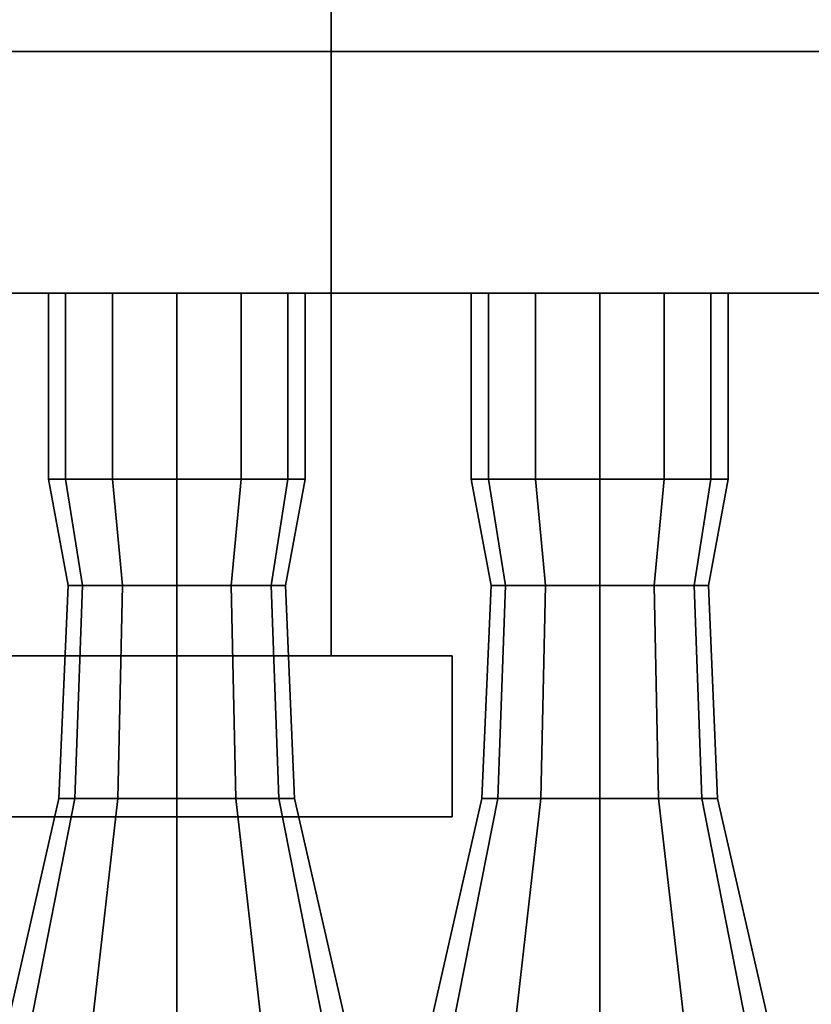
# Model space of a CAD drawing. Header units: metres. Extents: x 1.5 to 35.5, y 0 to 14.7.
# Tile 17 of 60: x 13.372 to 13.765, y 1.327 to 1.816. Entities that reach past the tile are written whole.
import ezdxf

# ---------------------------------------------------------------- set-up
doc = ezdxf.new("R2010")
doc.units = ezdxf.units.M
doc.layers.add('STUCCO', color=8, linetype='Continuous')

msp = doc.modelspace()

# ---------------------------------------------------------------- linework, layer by layer
at = {"layer": 'STUCCO'}
for points in [[(13.5267, 1.5), (13.3667, 1.5), (13.3667, 4), (13.5267, 4)], [(13.3667, 1.5), (13.5267, 1.5), (13.5267, 4), (13.3667, 4)], [(13.5267, 1.5), (13.3667, 1.5), (13.3667, 4), (13.5267, 4)], [(13.3667, 1.5), (13.5267, 1.5), (13.5267, 4), (13.3667, 4)], [(16, 1.68), (10.1, 1.68), (10.1, 1.8), (16, 1.8)], [(10.1, 1.68), (16, 1.68), (16, 1.8), (10.1, 1.8)], [(13.3948, 1.5876), (13.3863, 1.5876), (13.3863, 1.68), (13.3948, 1.68)], [(13.3863, 1.5876), (13.3948, 1.5876), (13.3948, 1.68), (13.3863, 1.68)], [(13.4181, 1.5876), (13.3948, 1.5876), (13.3948, 1.68), (13.4181, 1.68)], [(13.3948, 1.5876), (13.4181, 1.5876), (13.4181, 1.68), (13.3948, 1.68)], [(13.45, 1.5876), (13.4181, 1.5876), (13.4181, 1.68), (13.45, 1.68)], [(13.4181, 1.5876), (13.45, 1.5876), (13.45, 1.68), (13.4181, 1.68)], [(13.4819, 1.5876), (13.45, 1.5876), (13.45, 1.68), (13.4819, 1.68)], [(13.45, 1.5876), (13.4819, 1.5876), (13.4819, 1.68), (13.45, 1.68)], [(13.5052, 1.5876), (13.4819, 1.5876), (13.4819, 1.68), (13.5052, 1.68)], [(13.4819, 1.5876), (13.5052, 1.5876), (13.5052, 1.68), (13.4819, 1.68)], [(13.5137, 1.5876), (13.5052, 1.5876), (13.5052, 1.68), (13.5137, 1.68)], [(13.5052, 1.5876), (13.5137, 1.5876), (13.5137, 1.68), (13.5052, 1.68)], [(13.6048, 1.5876), (13.5962, 1.5876), (13.5962, 1.68), (13.6048, 1.68)], [(13.5962, 1.5876), (13.6048, 1.5876), (13.6048, 1.68), (13.5962, 1.68)], [(13.6281, 1.5876), (13.6048, 1.5876), (13.6048, 1.68), (13.6281, 1.68)], [(13.6048, 1.5876), (13.6281, 1.5876), (13.6281, 1.68), (13.6048, 1.68)], [(13.66, 1.5876), (13.6281, 1.5876), (13.6281, 1.68), (13.66, 1.68)], [(13.6281, 1.5876), (13.66, 1.5876), (13.66, 1.68), (13.6281, 1.68)], [(13.6919, 1.5876), (13.66, 1.5876), (13.66, 1.68), (13.6919, 1.68)], [(13.66, 1.5876), (13.6919, 1.5876), (13.6919, 1.68), (13.66, 1.68)], [(13.7152, 1.5876), (13.6919, 1.5876), (13.6919, 1.68), (13.7152, 1.68)], [(13.6919, 1.5876), (13.7152, 1.5876), (13.7152, 1.68), (13.6919, 1.68)], [(13.7238, 1.5876), (13.7152, 1.5876), (13.7152, 1.68), (13.7238, 1.68)], [(13.7152, 1.5876), (13.7238, 1.5876), (13.7238, 1.68), (13.7152, 1.68)], [(13.4032, 1.5348), (13.396, 1.5348), (13.3863, 1.5876), (13.3948, 1.5876)], [(13.396, 1.5348), (13.4032, 1.5348), (13.3948, 1.5876), (13.3863, 1.5876)], [(13.423, 1.5348), (13.4032, 1.5348), (13.3948, 1.5876), (13.4181, 1.5876)], [(13.4032, 1.5348), (13.423, 1.5348), (13.4181, 1.5876), (13.3948, 1.5876)], [(13.45, 1.5348), (13.423, 1.5348), (13.4181, 1.5876), (13.45, 1.5876)], [(13.423, 1.5348), (13.45, 1.5348), (13.45, 1.5876), (13.4181, 1.5876)], [(13.477, 1.5348), (13.45, 1.5348), (13.45, 1.5876), (13.4819, 1.5876)], [(13.45, 1.5348), (13.477, 1.5348), (13.4819, 1.5876), (13.45, 1.5876)], [(13.4968, 1.5348), (13.477, 1.5348), (13.4819, 1.5876), (13.5052, 1.5876)], [(13.477, 1.5348), (13.4968, 1.5348), (13.5052, 1.5876), (13.4819, 1.5876)], [(13.504, 1.5348), (13.4968, 1.5348), (13.5052, 1.5876), (13.5137, 1.5876)], [(13.4968, 1.5348), (13.504, 1.5348), (13.5137, 1.5876), (13.5052, 1.5876)], [(13.6132, 1.5348), (13.606, 1.5348), (13.5962, 1.5876), (13.6048, 1.5876)], [(13.606, 1.5348), (13.6132, 1.5348), (13.6048, 1.5876), (13.5962, 1.5876)], [(13.633, 1.5348), (13.6132, 1.5348), (13.6048, 1.5876), (13.6281, 1.5876)], [(13.6132, 1.5348), (13.633, 1.5348), (13.6281, 1.5876), (13.6048, 1.5876)], [(13.66, 1.5348), (13.633, 1.5348), (13.6281, 1.5876), (13.66, 1.5876)], [(13.633, 1.5348), (13.66, 1.5348), (13.66, 1.5876), (13.6281, 1.5876)], [(13.687, 1.5348), (13.66, 1.5348), (13.66, 1.5876), (13.6919, 1.5876)], [(13.66, 1.5348), (13.687, 1.5348), (13.6919, 1.5876), (13.66, 1.5876)], [(13.7068, 1.5348), (13.687, 1.5348), (13.6919, 1.5876), (13.7152, 1.5876)], [(13.687, 1.5348), (13.7068, 1.5348), (13.7152, 1.5876), (13.6919, 1.5876)], [(13.714, 1.5348), (13.7068, 1.5348), (13.7152, 1.5876), (13.7238, 1.5876)], [(13.7068, 1.5348), (13.714, 1.5348), (13.7238, 1.5876), (13.7152, 1.5876)], [(13.3993, 1.4292), (13.3915, 1.4292), (13.396, 1.5348), (13.4032, 1.5348)], [(13.3915, 1.4292), (13.3993, 1.4292), (13.4032, 1.5348), (13.396, 1.5348)], [(13.4207, 1.4292), (13.3993, 1.4292), (13.4032, 1.5348), (13.423, 1.5348)], [(13.3993, 1.4292), (13.4207, 1.4292), (13.423, 1.5348), (13.4032, 1.5348)], [(13.45, 1.4292), (13.4207, 1.4292), (13.423, 1.5348), (13.45, 1.5348)], [(13.4207, 1.4292), (13.45, 1.4292), (13.45, 1.5348), (13.423, 1.5348)], [(13.4793, 1.4292), (13.45, 1.4292), (13.45, 1.5348), (13.477, 1.5348)], [(13.45, 1.4292), (13.4793, 1.4292), (13.477, 1.5348), (13.45, 1.5348)], [(13.5007, 1.4292), (13.4793, 1.4292), (13.477, 1.5348), (13.4968, 1.5348)], [(13.4793, 1.4292), (13.5007, 1.4292), (13.4968, 1.5348), (13.477, 1.5348)], [(13.5085, 1.4292), (13.5007, 1.4292), (13.4968, 1.5348), (13.504, 1.5348)], [(13.5007, 1.4292), (13.5085, 1.4292), (13.504, 1.5348), (13.4968, 1.5348)], [(13.6093, 1.4292), (13.6015, 1.4292), (13.606, 1.5348), (13.6132, 1.5348)], [(13.6015, 1.4292), (13.6093, 1.4292), (13.6132, 1.5348), (13.606, 1.5348)], [(13.6308, 1.4292), (13.6093, 1.4292), (13.6132, 1.5348), (13.633, 1.5348)], [(13.6093, 1.4292), (13.6308, 1.4292), (13.633, 1.5348), (13.6132, 1.5348)], [(13.66, 1.4292), (13.6308, 1.4292), (13.633, 1.5348), (13.66, 1.5348)], [(13.6308, 1.4292), (13.66, 1.4292), (13.66, 1.5348), (13.633, 1.5348)], [(13.6892, 1.4292), (13.66, 1.4292), (13.66, 1.5348), (13.687, 1.5348)], [(13.66, 1.4292), (13.6892, 1.4292), (13.687, 1.5348), (13.66, 1.5348)], [(13.7107, 1.4292), (13.6892, 1.4292), (13.687, 1.5348), (13.7068, 1.5348)], [(13.6892, 1.4292), (13.7107, 1.4292), (13.7068, 1.5348), (13.687, 1.5348)], [(13.7185, 1.4292), (13.7107, 1.4292), (13.7068, 1.5348), (13.714, 1.5348)], [(13.7107, 1.4292), (13.7185, 1.4292), (13.714, 1.5348), (13.7068, 1.5348)], [(13.5867, 1.42), (11.7467, 1.42), (11.7467, 1.5), (13.5867, 1.5)], [(11.7467, 1.42), (13.5867, 1.42), (13.5867, 1.5), (11.7467, 1.5)], [(13.5867, 1.42), (11.7467, 1.42), (11.7467, 1.5), (13.5867, 1.5)], [(11.7467, 1.42), (13.5867, 1.42), (13.5867, 1.5), (11.7467, 1.5)], [(13.3773, 1.317), (13.366, 1.317), (13.3915, 1.4292), (13.3993, 1.4292)], [(13.366, 1.317), (13.3773, 1.317), (13.3993, 1.4292), (13.3915, 1.4292)], [(13.408, 1.317), (13.3773, 1.317), (13.3993, 1.4292), (13.4207, 1.4292)], [(13.3773, 1.317), (13.408, 1.317), (13.4207, 1.4292), (13.3993, 1.4292)], [(13.45, 1.317), (13.408, 1.317), (13.4207, 1.4292), (13.45, 1.4292)], [(13.408, 1.317), (13.45, 1.317), (13.45, 1.4292), (13.4207, 1.4292)], [(13.492, 1.317), (13.45, 1.317), (13.45, 1.4292), (13.4793, 1.4292)], [(13.45, 1.317), (13.492, 1.317), (13.4793, 1.4292), (13.45, 1.4292)], [(13.5228, 1.317), (13.492, 1.317), (13.4793, 1.4292), (13.5007, 1.4292)], [(13.492, 1.317), (13.5228, 1.317), (13.5007, 1.4292), (13.4793, 1.4292)], [(13.534, 1.317), (13.5228, 1.317), (13.5007, 1.4292), (13.5085, 1.4292)], [(13.5228, 1.317), (13.534, 1.317), (13.5085, 1.4292), (13.5007, 1.4292)], [(13.5872, 1.317), (13.576, 1.317), (13.6015, 1.4292), (13.6093, 1.4292)], [(13.576, 1.317), (13.5872, 1.317), (13.6093, 1.4292), (13.6015, 1.4292)], [(13.618, 1.317), (13.5872, 1.317), (13.6093, 1.4292), (13.6308, 1.4292)], [(13.5872, 1.317), (13.618, 1.317), (13.6308, 1.4292), (13.6093, 1.4292)], [(13.66, 1.317), (13.618, 1.317), (13.6308, 1.4292), (13.66, 1.4292)], [(13.618, 1.317), (13.66, 1.317), (13.66, 1.4292), (13.6308, 1.4292)], [(13.702, 1.317), (13.66, 1.317), (13.66, 1.4292), (13.6892, 1.4292)], [(13.66, 1.317), (13.702, 1.317), (13.6892, 1.4292), (13.66, 1.4292)], [(13.7327, 1.317), (13.702, 1.317), (13.6892, 1.4292), (13.7107, 1.4292)], [(13.702, 1.317), (13.7327, 1.317), (13.7107, 1.4292), (13.6892, 1.4292)], [(13.744, 1.317), (13.7327, 1.317), (13.7107, 1.4292), (13.7185, 1.4292)], [(13.7327, 1.317), (13.744, 1.317), (13.7185, 1.4292), (13.7107, 1.4292)]]:
    msp.add_lwpolyline(points, close=True, dxfattribs=at)

doc.saveas('drawing.dxf')
